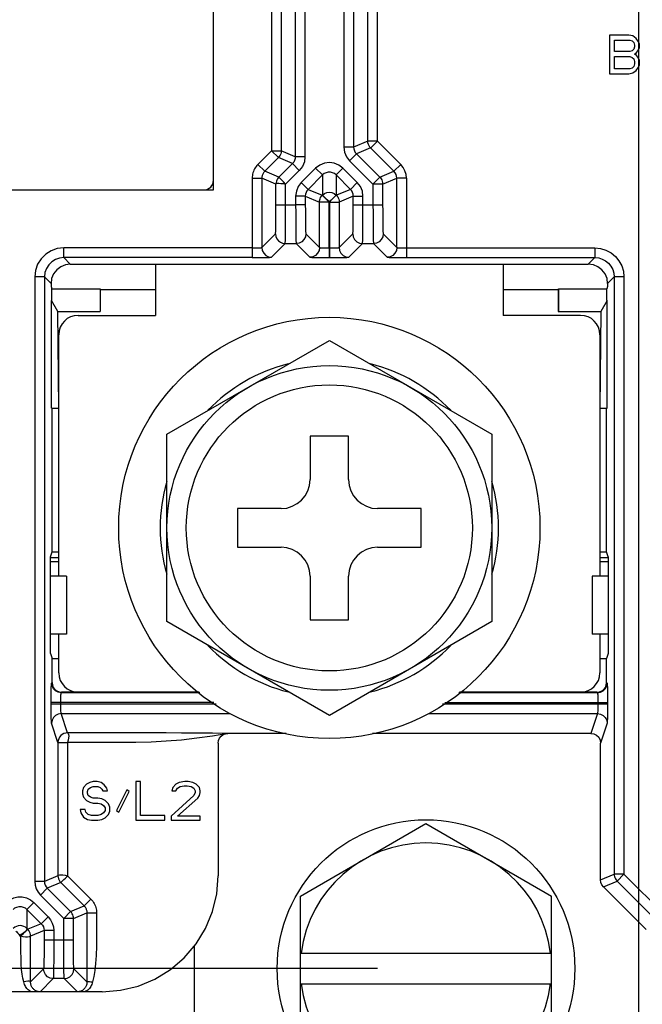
# Model space of a CAD drawing. Extents: x 30 to 410, y 34 to 287.
# Tile 27 of 50: x 211 to 224, y 58 to 79. Entities that reach past the tile are written whole.
import ezdxf

# ---------------------------------------------------------------- set-up
doc = ezdxf.new("R2010")
doc.units = 0
doc.header["$LTSCALE"] = 23.1
doc.layers.get('0').update_dxf_attribs({"linetype": 'CONTINUOUS'})
doc.layers.add('ALL_DIM', color=7, linetype='CONTINUOUS')
doc.dimstyles.get("Standard").update_dxf_attribs({"dimtxt": 2.5, "dimasz": 2.5, "dimexe": 1.25, "dimexo": 0.625, "dimtad": 1, "dimcen": 2.5, "dimazin": 3, "dimtfac": 1, "dimtmove": 0, "dimatfit": 3})

# ---------------------------------------------------------------- blocks, each defined once
blk = doc.blocks.new('_OPEN')
at = {"color": 0, "linetype": 'BYBLOCK'}
for p, q in [((0, 0), (-1, 0.25)), ((-1, -0.25), (0, 0)), ((-1, 0), (0, 0))]:
    blk.add_line(p, q, dxfattribs=at)
blk = doc.blocks.new('*D18')
at = {"layer": 'ALL_DIM', "color": 2, "linetype": 'CONTINUOUS'}
for p, q in [((204.244, 67.222), (204.244, 36.162)), ((268.244, 67.222), (268.244, 36.162)), ((204.244, 37.162), (236.244, 37.162)), ((268.244, 37.162), (236.244, 37.162))]:
    blk.add_line(p, q, dxfattribs=at)
at = {"layer": 'ALL_DIM', "color": 2, "linetype": 'CONTINUOUS', "xscale": 2, "yscale": 2, "zscale": 2, "rotation": 180}
blk.add_blockref('_OPEN', (204.244, 37.162), dxfattribs=at)
at = {"layer": 'ALL_DIM', "color": 2, "linetype": 'CONTINUOUS', "xscale": 2, "yscale": 2, "zscale": 2}
blk.add_blockref('_OPEN', (268.244, 37.162), dxfattribs=at)
blk = doc.blocks.new('*D19')
at = {"layer": 'ALL_DIM', "color": 2, "linetype": 'CONTINUOUS'}
for p, q in [((223.444, 82.422), (223.444, 42.034)), ((204.244, 67.222), (204.244, 42.034)), ((204.244, 43.034), (213.844, 43.034)), ((223.444, 43.034), (213.844, 43.034))]:
    blk.add_line(p, q, dxfattribs=at)
at = {"layer": 'ALL_DIM', "color": 2, "linetype": 'CONTINUOUS', "xscale": 2, "yscale": 2, "zscale": 2, "rotation": 180}
blk.add_blockref('_OPEN', (204.244, 43.034), dxfattribs=at)
at = {"layer": 'ALL_DIM', "color": 2, "linetype": 'CONTINUOUS', "xscale": 2, "yscale": 2, "zscale": 2}
blk.add_blockref('_OPEN', (223.444, 43.034), dxfattribs=at)
blk = doc.blocks.new('*D20')
at = {"layer": 'ALL_DIM', "color": 2, "linetype": 'CONTINUOUS'}
for p, q in [((223.444, 82.422), (223.444, 42.034)), ((261.844, 82.422), (261.844, 42.034)), ((223.444, 43.034), (242.644, 43.034)), ((261.844, 43.034), (242.644, 43.034))]:
    blk.add_line(p, q, dxfattribs=at)
at = {"layer": 'ALL_DIM', "color": 2, "linetype": 'CONTINUOUS', "xscale": 2, "yscale": 2, "zscale": 2, "rotation": 180}
blk.add_blockref('_OPEN', (223.444, 43.034), dxfattribs=at)
at = {"layer": 'ALL_DIM', "color": 2, "linetype": 'CONTINUOUS', "xscale": 2, "yscale": 2, "zscale": 2}
blk.add_blockref('_OPEN', (261.844, 43.034), dxfattribs=at)
blk = doc.blocks.new('*D21')
at = {"layer": 'ALL_DIM', "color": 2, "linetype": 'CONTINUOUS'}
for p, q in [((179.946, 59.102), (179.946, 64.102)), ((179.946, 64.102), (179.946, 58.362)), ((218.044, 59.102), (178.946, 59.102)), ((179.946, 47.225), (179.946, 58.362)), ((191.244, 57.622), (178.946, 57.622)), ((179.946, 57.622), (179.946, 47.225))]:
    blk.add_line(p, q, dxfattribs=at)
at = {"layer": 'ALL_DIM', "color": 2, "linetype": 'CONTINUOUS', "xscale": 2, "yscale": 2, "zscale": 2}
for p, rotation in [((179.946, 59.102), 270), ((179.946, 57.622), 90)]:
    blk.add_blockref('_OPEN', p, dxfattribs=dict(at, rotation=rotation))
blk = doc.blocks.new('*D23')
at = {"layer": 'ALL_DIM', "color": 2, "linetype": 'CONTINUOUS'}
for p, q in [((222.444, 83.422), (173.202, 83.422)), ((174.202, 83.422), (174.202, 75.822)), ((174.202, 68.222), (174.202, 75.822)), ((203.244, 68.222), (173.202, 68.222))]:
    blk.add_line(p, q, dxfattribs=at)
at = {"layer": 'ALL_DIM', "color": 2, "linetype": 'CONTINUOUS', "xscale": 2, "yscale": 2, "zscale": 2}
for p, rotation in [((174.202, 83.422), 90), ((174.202, 68.222), 270)]:
    blk.add_blockref('_OPEN', p, dxfattribs=dict(at, rotation=rotation))
blk = doc.blocks.new('*D27')
at = {"layer": 'ALL_DIM', "color": 2, "linetype": 'CONTINUOUS'}
for p, q in [((192.244, 58.622), (192.244, 168.814)), ((242.664, 140.964), (242.664, 168.814)), ((192.244, 167.814), (217.454, 167.814)), ((242.664, 167.814), (217.454, 167.814))]:
    blk.add_line(p, q, dxfattribs=at)
at = {"layer": 'ALL_DIM', "color": 2, "linetype": 'CONTINUOUS', "xscale": 2, "yscale": 2, "zscale": 2, "rotation": 180}
blk.add_blockref('_OPEN', (192.244, 167.814), dxfattribs=at)
at = {"layer": 'ALL_DIM', "color": 2, "linetype": 'CONTINUOUS', "xscale": 2, "yscale": 2, "zscale": 2}
blk.add_blockref('_OPEN', (242.664, 167.814), dxfattribs=at)
blk = doc.blocks.new('*D31')
at = {"layer": 'ALL_DIM', "color": 2, "linetype": 'CONTINUOUS'}
for p, q in [((192.244, 58.622), (192.244, 181.99)), ((240.464, 175.772), (240.464, 181.99)), ((192.244, 180.99), (216.354, 180.99)), ((240.464, 180.99), (216.354, 180.99)), ((240.464, 150.964), (240.464, 173.764))]:
    blk.add_line(p, q, dxfattribs=at)
at = {"layer": 'ALL_DIM', "color": 2, "linetype": 'CONTINUOUS', "xscale": 2, "yscale": 2, "zscale": 2, "rotation": 180}
blk.add_blockref('_OPEN', (192.244, 180.99), dxfattribs=at)
at = {"layer": 'ALL_DIM', "color": 2, "linetype": 'CONTINUOUS', "xscale": 2, "yscale": 2, "zscale": 2}
blk.add_blockref('_OPEN', (240.464, 180.99), dxfattribs=at)
blk = doc.blocks.new('*D32')
at = {"layer": 'ALL_DIM', "color": 2, "linetype": 'CONTINUOUS'}
for p, q in [((192.244, 58.622), (192.244, 175.718)), ((241.664, 168.795), (241.664, 175.718)), ((192.244, 174.718), (216.954, 174.718)), ((241.664, 174.718), (216.954, 174.718)), ((241.664, 145.164), (241.664, 166.718))]:
    blk.add_line(p, q, dxfattribs=at)
at = {"layer": 'ALL_DIM', "color": 2, "linetype": 'CONTINUOUS', "xscale": 2, "yscale": 2, "zscale": 2, "rotation": 180}
blk.add_blockref('_OPEN', (192.244, 174.718), dxfattribs=at)
at = {"layer": 'ALL_DIM', "color": 2, "linetype": 'CONTINUOUS', "xscale": 2, "yscale": 2, "zscale": 2}
blk.add_blockref('_OPEN', (241.664, 174.718), dxfattribs=at)
blk = doc.blocks.new('*D35')
at = {"layer": 'ALL_DIM', "color": 2, "linetype": 'CONTINUOUS'}
for p, q in [((192.244, 58.622), (192.244, 188.933)), ((270.352, 140.964), (270.352, 188.933)), ((192.244, 187.933), (231.298, 187.933)), ((270.352, 187.933), (231.298, 187.933))]:
    blk.add_line(p, q, dxfattribs=at)
at = {"layer": 'ALL_DIM', "color": 2, "linetype": 'CONTINUOUS', "xscale": 2, "yscale": 2, "zscale": 2, "rotation": 180}
blk.add_blockref('_OPEN', (192.244, 187.933), dxfattribs=at)
at = {"layer": 'ALL_DIM', "color": 2, "linetype": 'CONTINUOUS', "xscale": 2, "yscale": 2, "zscale": 2}
blk.add_blockref('_OPEN', (270.352, 187.933), dxfattribs=at)
blk = doc.blocks.new('*D36')
at = {"layer": 'ALL_DIM', "color": 2, "linetype": 'CONTINUOUS'}
for p, q in [((192.244, 58.622), (192.244, 195.218)), ((269.336, 189.039), (269.336, 195.218)), ((192.244, 194.218), (230.79, 194.218)), ((269.336, 194.218), (230.79, 194.218)), ((269.336, 145.028), (269.336, 186.861))]:
    blk.add_line(p, q, dxfattribs=at)
at = {"layer": 'ALL_DIM', "color": 2, "linetype": 'CONTINUOUS', "xscale": 2, "yscale": 2, "zscale": 2, "rotation": 180}
blk.add_blockref('_OPEN', (192.244, 194.218), dxfattribs=at)
at = {"layer": 'ALL_DIM', "color": 2, "linetype": 'CONTINUOUS', "xscale": 2, "yscale": 2, "zscale": 2}
blk.add_blockref('_OPEN', (269.336, 194.218), dxfattribs=at)
blk = doc.blocks.new('*D39')
at = {"layer": 'ALL_DIM', "color": 2, "linetype": 'CONTINUOUS'}
for p, q in [((243.664, 139.964), (305.321, 139.964)), ((304.321, 139.964), (304.321, 98.793)), ((304.321, 57.622), (304.321, 98.793)), ((193.244, 57.622), (305.321, 57.622))]:
    blk.add_line(p, q, dxfattribs=at)
at = {"layer": 'ALL_DIM', "color": 2, "linetype": 'CONTINUOUS', "xscale": 2, "yscale": 2, "zscale": 2}
for p, rotation in [((304.321, 139.964), 90), ((304.321, 57.622), 270)]:
    blk.add_blockref('_OPEN', p, dxfattribs=dict(at, rotation=rotation))

msp = doc.modelspace()

# ---------------------------------------------------------------- linework, layer by layer
at = {"color": 7, "linetype": 'CONTINUOUS'}
for p, q in [((214.647, 75.218), (214.647, 88.562)), ((216.047, 88.562), (216.047, 76.027)), ((216.34, 88.562), (216.34, 75.906)), ((216.54, 88.562), (216.54, 75.906)), ((217.347, 88.562), (217.347, 76.106)), ((217.547, 88.562), (217.547, 76.106)), ((217.841, 76.227), (217.841, 79.078)), ((218.041, 76.227), (218.041, 79.278)), ((223.244, 78.422), (222.844, 78.422)), ((222.844, 78.422), (222.844, 77.622)), ((222.944, 78.319), (223.261, 78.319)), ((222.944, 78.081), (222.944, 78.319)), ((223.327, 78.405), (223.244, 78.422)), ((223.261, 78.319), (223.311, 78.302)), ((223.311, 78.302), (223.344, 78.268)), ((223.394, 78.353), (223.327, 78.405)), ((223.344, 78.268), (223.361, 78.217)), ((223.444, 78.285), (223.394, 78.353)), ((223.461, 78.234), (223.444, 78.285)), ((223.261, 78.081), (222.944, 78.081)), ((223.311, 78.098), (223.261, 78.081)), ((223.344, 78.132), (223.311, 78.098)), ((223.361, 78.183), (223.344, 78.132)), ((223.361, 78.217), (223.361, 78.183)), ((223.394, 78.047), (223.444, 78.115)), ((223.444, 78.115), (223.461, 78.166)), ((223.461, 78.166), (223.461, 78.234)), ((222.944, 77.979), (223.261, 77.979)), ((222.944, 77.724), (222.944, 77.979)), ((223.261, 77.979), (223.311, 77.962)), ((223.311, 77.962), (223.344, 77.928)), ((223.344, 77.928), (223.361, 77.877)), ((223.361, 78.03), (223.394, 78.047)), ((223.394, 78.013), (223.361, 78.03)), ((223.361, 77.877), (223.361, 77.826)), ((223.444, 77.945), (223.394, 78.013)), ((223.461, 77.894), (223.444, 77.945)), ((223.461, 77.809), (223.461, 77.894)), ((223.261, 77.724), (222.944, 77.724)), ((223.311, 77.741), (223.261, 77.724)), ((223.344, 77.775), (223.311, 77.741)), ((223.327, 77.639), (223.394, 77.69)), ((223.361, 77.826), (223.344, 77.775)), ((223.394, 77.69), (223.444, 77.758)), ((223.444, 77.758), (223.461, 77.809)), ((222.844, 77.622), (223.244, 77.622)), ((223.244, 77.622), (223.327, 77.639)), ((217.841, 76.227), (217.547, 76.106)), ((218.041, 76.227), (217.841, 76.227)), ((218.041, 76.227), (217.997, 76.184)), ((218.524, 75.744), (218.041, 76.227)), ((215.847, 76.027), (215.564, 75.744)), ((215.847, 76.027), (215.989, 75.886)), ((215.848, 76.027), (216.047, 76.027)), ((216.34, 75.906), (216.047, 76.027)), ((217.547, 76.106), (217.347, 76.106)), ((217.899, 76.086), (217.606, 75.965)), ((218.382, 75.603), (217.899, 76.086)), ((215.989, 75.886), (215.706, 75.603)), ((216.282, 75.765), (215.989, 75.886)), ((216.54, 75.906), (216.34, 75.906)), ((217.606, 75.965), (217.464, 75.823)), ((217.464, 75.823), (217.947, 75.34)), ((217.606, 75.965), (218.089, 75.481)), ((215.564, 75.744), (215.706, 75.603)), ((216.282, 75.765), (215.999, 75.481)), ((216.423, 75.623), (216.14, 75.34)), ((216.423, 75.623), (216.282, 75.765)), ((216.761, 75.668), (216.464, 75.371)), ((216.903, 75.527), (216.761, 75.668)), ((217.185, 75.527), (217.326, 75.668)), ((217.623, 75.371), (217.326, 75.668)), ((218.524, 75.744), (218.382, 75.603)), ((215.447, 75.462), (215.647, 75.462)), ((215.447, 75.462), (215.447, 73.818)), ((215.94, 75.34), (215.647, 75.462)), ((215.647, 75.462), (215.647, 74.025)), ((215.999, 75.481), (215.706, 75.603)), ((216.006, 75.474), (215.999, 75.481)), ((216.097, 75.383), (216.006, 75.474)), ((216.903, 75.527), (216.606, 75.23)), ((216.903, 75.527), (216.903, 75.112)), ((217.482, 75.23), (217.185, 75.527)), ((217.185, 75.527), (217.185, 75.112)), ((218.088, 75.481), (217.96, 75.352)), ((218.089, 75.481), (218.088, 75.481)), ((218.089, 75.481), (218.382, 75.603)), ((218.147, 75.34), (218.441, 75.462)), ((218.641, 75.462), (218.441, 75.462)), ((218.441, 74.025), (218.441, 75.462)), ((218.641, 75.462), (218.641, 73.818)), ((194.847, 75.218), (214.647, 75.218)), ((215.94, 74.908), (215.94, 75.34)), ((216.14, 75.34), (216.097, 75.383)), ((216.14, 74.908), (216.14, 75.34)), ((216.606, 75.23), (216.464, 75.371)), ((216.606, 75.23), (216.899, 75.109)), ((217.482, 75.23), (217.189, 75.109)), ((217.482, 75.23), (217.623, 75.371)), ((217.96, 75.352), (217.947, 75.34)), ((217.947, 75.34), (217.947, 74.908)), ((218.147, 75.34), (218.147, 74.908)), ((216.547, 75.089), (216.347, 75.089)), ((216.347, 75.089), (216.347, 74.908)), ((216.547, 75.089), (216.841, 74.967)), ((216.547, 75.089), (216.547, 74.908)), ((216.899, 75.109), (216.903, 75.112)), ((217.041, 74.967), (216.899, 75.109)), ((217.044, 74.971), (217.001, 75.014)), ((217.044, 74.971), (217.185, 75.112)), ((217.047, 74.967), (217.091, 75.01)), ((217.185, 75.112), (217.189, 75.109)), ((217.54, 75.089), (217.247, 74.967)), ((217.54, 75.089), (217.74, 75.089)), ((217.54, 74.908), (217.54, 75.089)), ((217.74, 74.908), (217.74, 75.089)), ((215.94, 74.908), (216.14, 74.908)), ((216.14, 74.908), (216.347, 74.908)), ((216.547, 74.908), (216.347, 74.908)), ((216.851, 74.968), (216.841, 74.967)), ((216.841, 74.025), (216.841, 74.967)), ((216.98, 74.968), (216.851, 74.968)), ((217.041, 74.967), (216.98, 74.968)), ((217.041, 74.967), (217.044, 74.97)), ((217.041, 74.018), (217.041, 74.967)), ((217.044, 74.97), (217.047, 74.967)), ((217.047, 74.967), (217.247, 74.967)), ((217.047, 74.967), (217.047, 74.018)), ((217.247, 74.967), (217.247, 74.025)), ((217.54, 74.908), (218.147, 74.908)), ((215.647, 74.025), (215.93, 74.308)), ((216.558, 74.308), (216.841, 74.025)), ((217.247, 74.025), (217.53, 74.308)), ((218.158, 74.308), (218.441, 74.025)), ((215.447, 74.018), (211.547, 74.018)), ((211.547, 73.818), (211.547, 74.018)), ((215.847, 73.825), (216.13, 74.108)), ((216.13, 74.108), (216.358, 74.108)), ((216.358, 74.108), (216.641, 73.825)), ((217.041, 74.018), (217.091, 74.018)), ((217.041, 74.018), (217.041, 73.818)), ((217.047, 74.018), (217.047, 73.818)), ((217.447, 73.825), (217.73, 74.108)), ((217.73, 74.108), (217.958, 74.108)), ((217.958, 74.108), (218.241, 73.825)), ((218.641, 74.018), (222.541, 74.018)), ((222.541, 74.018), (222.541, 73.818)), ((211.547, 73.818), (211.683, 73.682)), ((215.447, 73.818), (211.547, 73.818)), ((217.041, 73.818), (217.135, 73.818)), ((218.641, 73.818), (222.541, 73.818)), ((222.541, 73.818), (222.404, 73.682)), ((211.683, 73.682), (222.404, 73.682)), ((213.444, 73.682), (213.444, 72.622)), ((220.644, 73.682), (220.644, 72.622)), ((211.147, 73.418), (210.947, 73.418)), ((210.947, 73.418), (210.947, 60.906)), ((211.147, 73.418), (211.284, 73.282)), ((211.147, 73.418), (211.147, 60.906)), ((222.94, 73.418), (222.804, 73.282)), ((223.14, 73.418), (222.94, 73.418)), ((222.94, 73.418), (222.94, 61.054)), ((223.14, 73.418), (223.14, 61.054)), ((211.284, 73.282), (211.284, 73.222)), ((211.284, 73.222), (211.301, 73.169)), ((211.301, 73.169), (212.298, 73.169)), ((211.301, 72.931), (211.301, 73.169)), ((212.298, 73.169), (212.301, 73.159)), ((212.298, 73.169), (212.298, 72.705)), ((221.783, 73.159), (221.787, 73.169)), ((221.787, 73.169), (222.787, 73.169)), ((221.787, 73.169), (221.787, 72.705)), ((222.804, 73.222), (222.787, 73.169)), ((222.787, 72.931), (222.787, 73.169)), ((222.804, 73.282), (222.804, 73.222)), ((212.301, 73.159), (213.444, 73.159)), ((212.301, 73.159), (212.301, 72.702)), ((220.644, 73.159), (221.783, 73.159)), ((221.783, 73.159), (221.783, 72.702)), ((211.426, 72.702), (211.294, 72.931)), ((211.294, 70.702), (211.294, 72.931)), ((222.794, 72.931), (222.661, 72.702)), ((222.794, 70.702), (222.794, 72.931)), ((211.426, 72.705), (212.298, 72.705)), ((211.426, 72.702), (212.301, 72.702)), ((211.444, 70.702), (211.426, 72.702)), ((211.844, 72.622), (213.444, 72.622)), ((212.298, 72.705), (212.301, 72.702)), ((222.244, 72.622), (220.644, 72.622)), ((221.783, 72.702), (221.787, 72.705)), ((221.783, 72.702), (222.661, 72.702)), ((221.787, 72.705), (222.661, 72.705)), ((222.661, 72.702), (222.644, 70.702)), ((211.444, 67.222), (211.444, 72.222)), ((222.644, 72.222), (222.644, 67.222)), ((213.684, 70.161), (217.044, 72.101)), ((217.044, 72.101), (220.404, 70.161)), ((211.294, 70.702), (211.444, 70.702)), ((211.304, 67.726), (211.304, 70.702)), ((222.644, 70.702), (222.794, 70.702)), ((222.783, 67.726), (222.783, 70.702)), ((213.684, 66.282), (213.684, 70.161)), ((217.444, 70.122), (216.644, 70.122)), ((216.644, 70.122), (216.644, 69.222)), ((217.444, 69.222), (217.444, 70.122)), ((220.404, 70.161), (220.404, 66.282)), ((216.044, 68.622), (215.144, 68.622)), ((215.144, 68.622), (215.144, 67.822)), ((218.944, 68.622), (218.044, 68.622)), ((218.944, 67.822), (218.944, 68.622)), ((211.27, 67.622), (211.304, 67.726)), ((211.304, 67.726), (211.444, 67.726)), ((215.144, 67.822), (216.044, 67.822)), ((218.044, 67.822), (218.944, 67.822)), ((222.644, 67.726), (222.783, 67.726)), ((222.818, 67.622), (222.783, 67.726)), ((211.27, 65.622), (211.27, 67.622)), ((211.27, 67.609), (211.444, 67.609)), ((211.27, 67.529), (211.444, 67.529)), ((222.644, 67.609), (222.818, 67.609)), ((222.644, 67.529), (222.818, 67.529)), ((222.818, 67.622), (222.818, 65.622)), ((211.604, 67.222), (211.27, 67.222)), ((211.604, 67.222), (211.604, 66.022)), ((216.644, 67.222), (216.644, 66.322)), ((217.444, 66.322), (217.444, 67.222)), ((222.818, 67.222), (222.484, 67.222)), ((222.484, 67.222), (222.484, 66.022)), ((217.044, 64.342), (213.684, 66.282)), ((216.644, 66.322), (217.444, 66.322)), ((220.404, 66.282), (217.044, 64.342)), ((211.604, 66.022), (211.27, 66.022)), ((211.444, 65.222), (211.444, 66.022)), ((222.818, 66.022), (222.484, 66.022)), ((222.644, 66.022), (222.644, 65.222)), ((211.27, 65.622), (211.304, 65.517)), ((211.304, 65.517), (211.444, 65.517)), ((211.304, 65.022), (211.304, 65.517)), ((222.644, 65.517), (222.783, 65.517)), ((222.818, 65.622), (222.783, 65.517)), ((222.783, 65.022), (222.783, 65.517)), ((211.294, 65.011), (211.304, 65.022)), ((222.783, 65.022), (222.794, 65.011)), ((211.494, 64.811), (211.504, 64.822)), ((214.366, 64.811), (211.494, 64.811)), ((214.35, 64.822), (211.504, 64.822)), ((222.594, 64.811), (219.722, 64.811)), ((222.583, 64.822), (219.737, 64.822)), ((222.583, 64.822), (222.594, 64.811)), ((214.655, 64.611), (211.287, 64.611)), ((211.287, 64.579), (211.287, 64.611)), ((211.487, 64.579), (211.487, 64.611)), ((219.432, 64.611), (222.801, 64.611)), ((222.601, 64.611), (222.601, 64.579)), ((222.801, 64.611), (222.801, 64.579)), ((211.287, 64.579), (214.701, 64.579)), ((219.386, 64.579), (222.801, 64.579)), ((211.494, 64.38), (214.991, 64.38)), ((211.627, 63.98), (211.494, 64.38)), ((219.097, 64.38), (222.594, 64.38)), ((222.594, 64.38), (222.458, 63.97)), ((211.427, 63.78), (211.294, 64.18)), ((222.794, 64.18), (222.658, 63.77)), ((212.383, 63.98), (211.627, 63.98)), ((216.149, 63.97), (214.944, 63.97)), ((222.458, 63.97), (217.939, 63.97)), ((211.427, 63.78), (211.427, 61.022)), ((211.627, 63.78), (211.627, 61.022)), ((214.744, 63.77), (214.744, 61.021)), ((222.658, 60.937), (222.658, 63.77)), ((211.954, 62.851), (211.937, 62.783)), ((211.937, 62.783), (211.937, 62.715)), ((212.02, 62.919), (211.954, 62.851)), ((212.087, 62.953), (212.02, 62.919)), ((212.037, 62.766), (212.054, 62.817)), ((212.054, 62.817), (212.104, 62.851)), ((212.154, 62.97), (212.087, 62.953)), ((212.104, 62.851), (212.154, 62.868)), ((212.237, 62.97), (212.154, 62.97)), ((212.154, 62.868), (212.254, 62.868)), ((212.32, 62.953), (212.237, 62.97)), ((212.254, 62.868), (212.304, 62.851)), ((212.304, 62.851), (212.337, 62.817)), ((212.387, 62.902), (212.32, 62.953)), ((212.337, 62.817), (212.354, 62.783)), ((212.354, 62.783), (212.454, 62.783)), ((212.437, 62.834), (212.387, 62.902)), ((212.454, 62.783), (212.437, 62.834)), ((212.854, 62.8), (212.637, 62.374)), ((212.904, 62.766), (212.854, 62.8)), ((213.137, 62.97), (213.037, 62.97)), ((213.037, 62.97), (213.037, 62.17)), ((213.137, 62.272), (213.137, 62.97)), ((213.804, 62.851), (213.787, 62.783)), ((213.787, 62.783), (213.87, 62.783)), ((213.87, 62.919), (213.804, 62.851)), ((213.937, 62.953), (213.87, 62.919)), ((213.87, 62.783), (213.904, 62.834)), ((213.904, 62.834), (213.954, 62.868)), ((214.054, 62.97), (213.937, 62.953)), ((213.954, 62.868), (214.037, 62.885)), ((214.037, 62.885), (214.104, 62.885)), ((214.12, 62.97), (214.054, 62.97)), ((214.104, 62.885), (214.187, 62.868)), ((214.22, 62.953), (214.12, 62.97)), ((214.187, 62.868), (214.237, 62.834)), ((214.287, 62.919), (214.22, 62.953)), ((214.237, 62.834), (214.27, 62.783)), ((214.27, 62.783), (214.27, 62.749)), ((214.354, 62.851), (214.287, 62.919)), ((214.37, 62.783), (214.354, 62.851)), ((214.37, 62.749), (214.37, 62.783)), ((211.937, 62.715), (211.954, 62.647)), ((211.954, 62.647), (212.02, 62.579)), ((212.02, 62.579), (212.087, 62.545)), ((212.037, 62.732), (212.037, 62.766)), ((212.054, 62.681), (212.037, 62.732)), ((212.104, 62.647), (212.054, 62.681)), ((212.154, 62.63), (212.104, 62.647)), ((212.254, 62.63), (212.154, 62.63)), ((212.337, 62.613), (212.254, 62.63)), ((212.404, 62.579), (212.337, 62.613)), ((212.47, 62.511), (212.404, 62.579)), ((212.687, 62.34), (212.904, 62.766)), ((214.237, 62.681), (213.77, 62.255)), ((213.904, 62.255), (214.32, 62.63)), ((214.27, 62.749), (214.237, 62.681)), ((214.32, 62.63), (214.354, 62.681)), ((214.354, 62.681), (214.37, 62.749)), ((211.987, 62.391), (211.887, 62.391)), ((211.887, 62.391), (211.904, 62.323)), ((212.004, 62.34), (211.987, 62.391)), ((212.087, 62.545), (212.154, 62.528)), ((212.154, 62.528), (212.254, 62.528)), ((212.254, 62.528), (212.32, 62.511)), ((212.32, 62.511), (212.37, 62.477)), ((212.37, 62.477), (212.404, 62.426)), ((212.404, 62.374), (212.37, 62.323)), ((212.404, 62.426), (212.404, 62.374)), ((212.504, 62.443), (212.47, 62.511)), ((212.504, 62.357), (212.504, 62.443)), ((212.637, 62.374), (212.687, 62.34)), ((211.904, 62.323), (211.954, 62.238)), ((211.954, 62.238), (212.037, 62.187)), ((212.054, 62.289), (212.004, 62.34)), ((212.037, 62.187), (212.12, 62.17)), ((212.12, 62.272), (212.054, 62.289)), ((212.254, 62.272), (212.12, 62.272)), ((212.12, 62.17), (212.254, 62.17)), ((212.32, 62.289), (212.254, 62.272)), ((212.254, 62.17), (212.337, 62.187)), ((212.37, 62.323), (212.32, 62.289)), ((212.337, 62.187), (212.404, 62.221)), ((212.404, 62.221), (212.47, 62.289)), ((212.47, 62.289), (212.504, 62.357)), ((213.037, 62.17), (213.637, 62.17)), ((213.637, 62.272), (213.137, 62.272)), ((213.637, 62.17), (213.637, 62.272)), ((213.77, 62.255), (213.77, 62.17)), ((213.77, 62.17), (214.37, 62.17)), ((214.37, 62.255), (213.904, 62.255)), ((214.37, 62.17), (214.37, 62.255)), ((216.444, 60.603), (219.044, 62.104)), ((219.044, 62.104), (221.644, 60.603)), ((211.427, 61.022), (211.147, 60.906)), ((211.627, 61.022), (212.11, 60.539)), ((222.658, 60.937), (222.94, 61.054)), ((223.14, 61.054), (222.94, 61.054)), ((223.14, 61.054), (222.999, 60.913)), ((223.14, 61.054), (224.023, 60.172)), ((211.147, 60.906), (210.947, 60.906)), ((211.206, 60.764), (211.065, 60.623)), ((211.485, 60.88), (211.206, 60.764)), ((211.689, 60.282), (211.206, 60.764)), ((211.485, 60.88), (211.968, 60.397)), ((222.716, 60.796), (222.999, 60.913)), ((223.599, 59.913), (222.716, 60.796)), ((222.999, 60.913), (223.882, 60.03)), ((211.547, 60.14), (211.065, 60.623)), ((211.968, 60.397), (212.11, 60.539)), ((216.444, 57.6), (216.444, 60.603)), ((221.644, 57.6), (221.644, 60.603)), ((210.927, 60.468), (210.785, 60.327)), ((210.785, 60.327), (211.082, 60.03)), ((210.785, 60.327), (210.785, 59.932)), ((210.927, 60.468), (211.223, 60.172)), ((211.689, 60.282), (211.968, 60.397)), ((211.223, 60.172), (211.082, 60.03)), ((211.547, 60.14), (211.689, 60.282)), ((211.747, 60.14), (211.547, 60.14)), ((211.547, 59.694), (211.547, 60.14)), ((211.747, 60.14), (212.027, 60.256)), ((211.747, 59.694), (211.747, 60.14)), ((212.027, 60.256), (212.227, 60.256)), ((210.803, 59.914), (210.785, 59.932)), ((211.082, 60.03), (210.803, 59.914)), ((210.644, 59.79), (210.627, 59.773)), ((210.661, 59.773), (210.644, 59.79)), ((211.14, 59.889), (210.861, 59.773)), ((210.861, 59.609), (210.861, 59.773)), ((211.34, 59.889), (211.14, 59.889)), ((211.14, 59.889), (211.14, 59.694)), ((211.34, 59.889), (211.34, 59.694)), ((211.14, 59.694), (211.747, 59.694)), ((214.244, 59.562), (214.244, 56.702)), ((216.444, 59.422), (221.644, 59.422)), ((211.13, 59.094), (210.86, 58.824)), ((212.028, 58.824), (211.758, 59.094)), ((211.33, 58.894), (211.058, 58.622)), ((211.558, 58.894), (211.33, 58.894)), ((211.83, 58.622), (211.558, 58.894)), ((216.444, 58.782), (221.644, 58.782)), ((211.022, 58.621), (210.979, 58.621)), ((211.058, 58.622), (211.022, 58.621)), ((212.344, 58.622), (211.058, 58.622)), ((211.867, 58.622), (211.83, 58.622))]:
    msp.add_line(p, q, dxfattribs=at)
for points in [[(215.847, 88.562), (215.847, 88.23), (215.847, 87.808), (215.847, 87.355), (215.847, 86.868), (215.847, 76.027)], [(217.899, 76.086), (217.881, 76.106), (217.865, 76.131), (217.852, 76.16), (217.844, 76.192), (217.841, 76.227)], [(216.047, 76.027), (216.045, 75.996), (216.037, 75.966), (216.025, 75.937), (216.009, 75.91), (215.989, 75.886)], [(217.347, 76.106), (217.361, 76.002), (217.401, 75.906), (217.464, 75.823)], [(217.547, 76.106), (217.551, 76.067), (217.563, 76.029), (217.581, 75.995), (217.606, 75.965)], [(217.997, 76.184), (217.907, 76.094), (217.899, 76.086)], [(216.34, 75.906), (216.337, 75.867), (216.325, 75.829), (216.307, 75.795), (216.282, 75.765)], [(216.54, 75.906), (216.527, 75.802), (216.487, 75.706), (216.423, 75.623)], [(215.564, 75.744), (215.545, 75.723), (215.527, 75.701), (215.511, 75.678), (215.496, 75.653), (215.483, 75.628), (215.472, 75.602), (215.463, 75.574), (215.456, 75.547), (215.451, 75.519), (215.448, 75.49), (215.447, 75.462)], [(217.326, 75.668), (217.244, 75.732), (217.147, 75.772), (217.044, 75.785), (216.941, 75.772), (216.844, 75.732), (216.761, 75.668)], [(218.641, 75.462), (218.633, 75.54), (218.61, 75.615), (218.573, 75.684), (218.524, 75.744)], [(215.706, 75.603), (215.696, 75.593), (215.687, 75.581), (215.679, 75.57), (215.672, 75.558), (215.665, 75.545), (215.66, 75.532), (215.655, 75.518), (215.652, 75.504), (215.649, 75.49), (215.648, 75.476), (215.647, 75.462)], [(215.999, 75.481), (215.984, 75.465), (215.97, 75.445), (215.958, 75.422), (215.949, 75.397), (215.943, 75.37), (215.94, 75.34)], [(217.185, 75.527), (217.15, 75.555), (217.11, 75.574), (217.066, 75.584), (217.022, 75.584), (216.978, 75.574), (216.938, 75.555), (216.903, 75.527)], [(218.089, 75.481), (218.103, 75.465), (218.117, 75.446), (218.129, 75.424), (218.139, 75.399), (218.145, 75.371), (218.147, 75.34)], [(218.441, 75.462), (218.437, 75.501), (218.426, 75.538), (218.407, 75.573), (218.382, 75.603)], [(215.94, 75.34), (215.947, 75.351), (215.967, 75.356), (215.998, 75.357), (216.04, 75.354), (216.088, 75.348), (216.14, 75.34)], [(216.464, 75.371), (216.401, 75.289), (216.361, 75.192), (216.347, 75.089)], [(216.606, 75.23), (216.581, 75.2), (216.563, 75.165), (216.551, 75.128), (216.547, 75.089)], [(217.54, 75.089), (217.537, 75.128), (217.525, 75.165), (217.507, 75.2), (217.482, 75.23)], [(217.74, 75.089), (217.727, 75.192), (217.687, 75.289), (217.623, 75.371)], [(218.099, 75.34), (218.075, 75.34), (218.046, 75.34), (218.015, 75.34), (217.982, 75.34), (217.947, 75.34)], [(218.147, 75.34), (218.144, 75.34), (218.134, 75.34), (218.099, 75.34)], [(216.841, 74.967), (216.842, 74.989), (216.846, 75.012), (216.853, 75.037), (216.864, 75.061), (216.88, 75.086), (216.899, 75.109)], [(216.903, 75.112), (216.944, 75.144), (216.992, 75.164), (217.044, 75.171), (217.096, 75.164), (217.144, 75.144), (217.185, 75.112)], [(217.001, 75.014), (216.91, 75.105), (216.903, 75.112)], [(217.091, 75.01), (217.181, 75.101), (217.189, 75.109)], [(217.189, 75.109), (217.203, 75.092), (217.217, 75.073), (217.229, 75.051), (217.238, 75.025), (217.245, 74.997), (217.247, 74.967)], [(215.93, 74.308), (215.932, 74.321), (215.934, 74.357), (215.936, 74.413), (215.937, 74.487), (215.939, 74.578), (215.94, 74.681), (215.94, 74.792), (215.94, 74.908)], [(216.13, 74.108), (216.132, 74.126), (216.134, 74.173), (216.136, 74.248), (216.137, 74.347), (216.139, 74.468), (216.14, 74.605), (216.14, 74.754), (216.14, 74.908)], [(216.347, 74.908), (216.348, 74.754), (216.348, 74.605), (216.349, 74.468), (216.35, 74.347), (216.352, 74.248), (216.354, 74.173), (216.356, 74.126), (216.358, 74.108)], [(216.547, 74.908), (216.548, 74.792), (216.548, 74.681), (216.549, 74.578), (216.55, 74.487), (216.552, 74.413), (216.554, 74.357), (216.556, 74.321), (216.558, 74.308)], [(217.53, 74.308), (217.532, 74.321), (217.534, 74.357), (217.536, 74.413), (217.537, 74.487), (217.539, 74.578), (217.54, 74.681), (217.54, 74.792), (217.54, 74.908)], [(217.73, 74.108), (217.732, 74.126), (217.734, 74.173), (217.736, 74.248), (217.737, 74.347), (217.739, 74.468), (217.74, 74.605), (217.74, 74.754), (217.74, 74.908)], [(217.947, 74.908), (217.948, 74.754), (217.948, 74.605), (217.949, 74.468), (217.95, 74.347), (217.952, 74.248), (217.954, 74.173), (217.956, 74.126), (217.958, 74.108)], [(218.147, 74.908), (218.148, 74.792), (218.148, 74.681), (218.149, 74.578), (218.15, 74.487), (218.152, 74.413), (218.154, 74.357), (218.156, 74.321), (218.158, 74.308)], [(215.93, 74.308), (215.937, 74.256), (215.957, 74.208), (215.989, 74.167), (216.03, 74.135), (216.078, 74.115), (216.13, 74.108)], [(216.558, 74.308), (216.548, 74.246), (216.519, 74.191), (216.475, 74.146), (216.419, 74.118), (216.358, 74.108)], [(217.53, 74.308), (217.54, 74.246), (217.568, 74.191), (217.613, 74.146), (217.668, 74.118), (217.73, 74.108)], [(218.158, 74.308), (218.148, 74.246), (218.119, 74.191), (218.075, 74.146), (218.019, 74.118), (217.958, 74.108)], [(211.547, 74.018), (211.414, 74.003), (211.287, 73.959), (211.173, 73.887), (211.078, 73.792), (211.007, 73.678), (210.962, 73.552), (210.947, 73.418)], [(215.447, 74.018), (215.491, 74.018), (215.533, 74.019), (215.571, 74.02), (215.602, 74.021), (215.626, 74.022), (215.641, 74.023), (215.647, 74.025)], [(215.647, 74.025), (215.657, 73.963), (215.685, 73.907), (215.73, 73.863), (215.785, 73.835), (215.847, 73.825)], [(216.841, 74.025), (216.831, 73.963), (216.802, 73.907), (216.758, 73.863), (216.703, 73.835), (216.641, 73.825)], [(216.841, 74.025), (216.846, 74.023), (216.862, 74.022), (216.886, 74.021), (216.917, 74.02), (216.955, 74.019), (216.997, 74.018), (217.041, 74.018)], [(217.091, 74.018), (217.133, 74.019), (217.171, 74.02), (217.202, 74.021), (217.226, 74.022), (217.241, 74.023), (217.247, 74.025)], [(217.247, 74.025), (217.257, 73.963), (217.285, 73.907), (217.33, 73.863), (217.385, 73.835), (217.447, 73.825)], [(218.441, 74.025), (218.431, 73.963), (218.402, 73.907), (218.358, 73.863), (218.303, 73.835), (218.241, 73.825)], [(218.441, 74.025), (218.446, 74.023), (218.462, 74.022), (218.486, 74.021), (218.517, 74.02), (218.555, 74.019), (218.597, 74.018), (218.641, 74.018)], [(222.541, 74.018), (222.658, 74.007), (222.77, 73.972), (222.874, 73.917), (222.965, 73.842), (223.039, 73.752), (223.095, 73.648), (223.129, 73.536), (223.14, 73.418)], [(211.547, 73.818), (211.458, 73.808), (211.374, 73.779), (211.298, 73.731), (211.235, 73.668), (211.187, 73.592), (211.157, 73.507), (211.147, 73.418)], [(215.447, 73.818), (215.535, 73.818), (215.619, 73.819), (215.694, 73.82), (215.757, 73.821), (215.805, 73.822), (215.836, 73.823), (215.847, 73.825)], [(216.641, 73.825), (216.652, 73.823), (216.683, 73.822), (216.73, 73.821), (216.794, 73.82), (216.869, 73.819), (216.953, 73.818), (217.041, 73.818)], [(217.135, 73.818), (217.219, 73.819), (217.294, 73.82), (217.357, 73.821), (217.405, 73.822), (217.436, 73.823), (217.447, 73.825)], [(218.241, 73.825), (218.252, 73.823), (218.283, 73.822), (218.33, 73.821), (218.394, 73.82), (218.469, 73.819), (218.553, 73.818), (218.641, 73.818)], [(222.541, 73.818), (222.619, 73.81), (222.694, 73.788), (222.763, 73.751), (222.823, 73.701), (222.873, 73.64), (222.91, 73.571), (222.933, 73.496), (222.94, 73.418)], [(211.683, 73.682), (211.58, 73.668), (211.484, 73.628), (211.401, 73.565), (211.337, 73.482), (211.297, 73.385), (211.284, 73.282)], [(222.804, 73.282), (222.791, 73.385), (222.751, 73.482), (222.687, 73.565), (222.604, 73.628), (222.508, 73.668), (222.404, 73.682)], [(211.304, 65.022), (211.311, 64.97), (211.331, 64.922), (211.363, 64.88), (211.404, 64.848), (211.453, 64.828), (211.504, 64.822)], [(222.583, 64.822), (222.635, 64.828), (222.683, 64.848), (222.725, 64.88), (222.757, 64.922), (222.777, 64.97), (222.783, 65.022)], [(211.287, 64.611), (211.287, 64.699), (211.288, 64.783), (211.289, 64.858), (211.29, 64.921), (211.291, 64.969), (211.292, 65), (211.294, 65.011)], [(211.494, 64.811), (211.432, 64.821), (211.376, 64.849), (211.332, 64.893), (211.304, 64.949), (211.294, 65.011)], [(211.487, 64.611), (211.487, 64.655), (211.488, 64.697), (211.489, 64.735), (211.49, 64.766), (211.491, 64.79), (211.492, 64.805), (211.494, 64.811)], [(222.594, 64.811), (222.656, 64.821), (222.711, 64.849), (222.756, 64.893), (222.784, 64.949), (222.794, 65.011)], [(222.594, 64.811), (222.595, 64.805), (222.597, 64.79), (222.598, 64.766), (222.599, 64.735), (222.6, 64.697), (222.601, 64.655), (222.601, 64.611)], [(222.794, 65.011), (222.795, 65), (222.797, 64.969), (222.798, 64.921), (222.799, 64.858), (222.8, 64.783), (222.801, 64.699), (222.801, 64.611)], [(211.294, 64.18), (211.292, 64.194), (211.291, 64.226), (211.29, 64.274), (211.289, 64.337), (211.288, 64.411), (211.287, 64.493), (211.287, 64.579)], [(211.494, 64.38), (211.492, 64.386), (211.491, 64.402), (211.49, 64.427), (211.489, 64.458), (211.488, 64.495), (211.487, 64.536), (211.487, 64.579)], [(222.601, 64.579), (222.601, 64.536), (222.6, 64.495), (222.599, 64.458), (222.598, 64.427), (222.597, 64.402), (222.596, 64.386), (222.594, 64.38)], [(222.801, 64.579), (222.801, 64.493), (222.8, 64.411), (222.799, 64.337), (222.798, 64.274), (222.797, 64.226), (222.796, 64.194), (222.794, 64.18)], [(211.494, 64.38), (211.432, 64.37), (211.376, 64.341), (211.332, 64.297), (211.304, 64.241), (211.294, 64.18)], [(222.594, 64.38), (222.656, 64.37), (222.712, 64.341), (222.756, 64.297), (222.784, 64.241), (222.794, 64.18)], [(211.627, 63.98), (211.588, 63.976), (211.55, 63.965), (211.516, 63.946), (211.485, 63.922), (211.46, 63.891), (211.442, 63.857), (211.431, 63.819), (211.427, 63.78)], [(211.627, 63.98), (211.637, 63.97), (211.645, 63.948), (211.649, 63.915), (211.647, 63.874), (211.64, 63.828), (211.627, 63.78)], [(214.944, 63.97), (214.623, 63.914), (214.304, 63.868), (213.986, 63.831), (213.67, 63.805), (213.353, 63.788), (213.042, 63.781), (212.725, 63.78), (212.383, 63.78), (212.017, 63.78), (211.627, 63.78)], [(214.944, 63.97), (214.623, 63.973), (214.304, 63.976), (213.986, 63.977), (213.67, 63.979), (213.353, 63.98), (213.042, 63.98), (212.383, 63.98)], [(214.744, 63.77), (214.751, 63.822), (214.771, 63.87), (214.802, 63.912), (214.844, 63.943), (214.892, 63.963), (214.944, 63.97)], [(222.458, 63.97), (222.519, 63.96), (222.576, 63.932), (222.619, 63.888), (222.648, 63.832), (222.658, 63.77)], [(211.427, 63.78), (211.52, 63.78), (211.56, 63.779), (211.597, 63.778), (211.627, 63.78)], [(211.427, 61.022), (211.435, 61.032), (211.456, 61.04), (211.489, 61.044), (211.531, 61.042), (211.578, 61.035), (211.627, 61.022)], [(211.427, 61.022), (211.429, 60.99), (211.437, 60.96), (211.449, 60.931), (211.465, 60.904), (211.485, 60.88)], [(211.485, 60.88), (211.552, 60.946), (211.581, 60.973), (211.608, 60.999), (211.627, 61.022)], [(212.344, 58.622), (212.72, 58.651), (213.086, 58.739), (213.434, 58.883), (213.755, 59.08), (214.041, 59.324), (214.286, 59.611), (214.482, 59.932), (214.626, 60.28), (214.714, 60.646), (214.744, 61.021)], [(222.716, 60.796), (222.684, 60.837), (222.664, 60.886), (222.658, 60.937)], [(222.94, 61.054), (222.942, 61.033), (222.946, 61.009), (222.953, 60.985), (222.964, 60.96), (222.979, 60.936), (222.999, 60.913)], [(210.947, 60.906), (210.955, 60.828), (210.978, 60.753), (211.015, 60.684), (211.065, 60.623)], [(211.147, 60.906), (211.151, 60.867), (211.163, 60.829), (211.181, 60.795), (211.206, 60.764)], [(210.361, 60.468), (210.431, 60.524), (210.512, 60.563), (210.599, 60.583), (210.689, 60.583), (210.776, 60.563), (210.857, 60.524), (210.927, 60.468)], [(212.11, 60.539), (212.129, 60.518), (212.147, 60.495), (212.163, 60.472), (212.178, 60.447), (212.191, 60.422), (212.202, 60.396), (212.211, 60.368), (212.218, 60.341), (212.223, 60.313), (212.226, 60.284), (212.227, 60.256)], [(210.503, 60.327), (210.538, 60.355), (210.578, 60.374), (210.622, 60.384), (210.666, 60.384), (210.71, 60.374), (210.75, 60.355), (210.785, 60.327)], [(211.968, 60.397), (211.978, 60.387), (211.987, 60.376), (211.995, 60.364), (212.002, 60.352), (212.009, 60.339), (212.014, 60.326), (212.019, 60.312), (212.022, 60.298), (212.025, 60.284), (212.026, 60.27), (212.027, 60.256)], [(211.223, 60.172), (211.273, 60.111), (211.31, 60.042), (211.333, 59.967), (211.34, 59.889)], [(211.747, 60.14), (211.746, 60.163), (211.742, 60.186), (211.734, 60.211), (211.723, 60.235), (211.708, 60.259), (211.689, 60.282)], [(212.027, 60.256), (212.027, 60.006), (212.027, 59.562)], [(212.227, 60.256), (212.227, 60.006), (212.227, 59.774), (212.224, 59.562), (212.217, 59.374), (212.205, 59.208), (212.188, 59.064), (212.168, 58.938), (212.144, 58.824)], [(210.785, 59.932), (210.755, 59.956), (210.72, 59.975), (210.683, 59.986), (210.644, 59.99), (210.605, 59.986), (210.567, 59.975), (210.533, 59.956), (210.503, 59.932)], [(210.785, 59.932), (210.787, 59.922), (210.781, 59.907), (210.768, 59.887), (210.748, 59.865)], [(211.082, 60.03), (211.107, 60), (211.125, 59.965), (211.137, 59.928), (211.14, 59.889)], [(210.552, 59.877), (210.574, 59.86), (210.593, 59.839), (210.611, 59.819), (210.629, 59.803), (210.644, 59.79)], [(210.748, 59.865), (210.718, 59.839), (210.683, 59.813), (210.644, 59.79)], [(210.748, 59.865), (210.73, 59.843), (210.71, 59.824), (210.69, 59.806), (210.673, 59.788), (210.661, 59.773)], [(210.72, 58.824), (210.703, 58.9), (210.688, 58.985), (210.676, 59.081), (210.668, 59.191), (210.663, 59.317), (210.661, 59.457), (210.661, 59.609), (210.661, 59.773)], [(210.861, 59.773), (210.853, 59.763), (210.831, 59.756), (210.799, 59.753), (210.757, 59.754), (210.71, 59.76), (210.661, 59.773)], [(210.803, 59.914), (210.772, 59.884), (210.748, 59.865)], [(210.861, 59.773), (210.859, 59.804), (210.851, 59.835), (210.839, 59.864), (210.823, 59.891), (210.803, 59.914)], [(210.86, 58.824), (210.86, 58.9), (210.861, 58.985), (210.861, 59.081), (210.861, 59.191), (210.861, 59.317), (210.861, 59.609)], [(211.14, 59.694), (211.14, 59.578), (211.14, 59.467), (211.139, 59.364), (211.137, 59.273), (211.136, 59.199), (211.134, 59.143), (211.132, 59.107), (211.13, 59.094)], [(211.34, 59.694), (211.34, 59.54), (211.34, 59.391), (211.339, 59.254), (211.337, 59.133), (211.336, 59.034), (211.334, 58.959), (211.332, 58.912), (211.33, 58.894)], [(211.558, 58.894), (211.556, 58.912), (211.554, 58.959), (211.552, 59.034), (211.55, 59.133), (211.549, 59.254), (211.548, 59.391), (211.548, 59.54), (211.547, 59.694)], [(211.758, 59.094), (211.756, 59.107), (211.754, 59.143), (211.752, 59.199), (211.75, 59.273), (211.749, 59.364), (211.748, 59.467), (211.748, 59.578), (211.747, 59.694)], [(212.027, 59.562), (212.027, 59.374), (212.027, 59.208), (212.027, 59.064), (212.028, 58.938), (212.028, 58.824)], [(211.33, 58.894), (211.268, 58.904), (211.213, 58.932), (211.168, 58.977), (211.14, 59.032), (211.13, 59.094)], [(211.558, 58.894), (211.619, 58.904), (211.675, 58.932), (211.719, 58.977), (211.748, 59.032), (211.758, 59.094)], [(210.86, 58.824), (210.852, 58.833), (210.832, 58.838), (210.801, 58.838), (210.762, 58.833), (210.72, 58.824)], [(210.869, 58.622), (210.85, 58.632), (210.832, 58.644), (210.814, 58.658), (210.799, 58.674), (210.784, 58.69), (210.771, 58.708), (210.758, 58.728), (210.747, 58.749), (210.737, 58.772), (210.728, 58.797), (210.72, 58.824)], [(211.058, 58.622), (211.039, 58.623), (211.021, 58.625), (211.004, 58.63), (210.987, 58.635), (210.972, 58.642), (210.957, 58.65), (210.943, 58.659), (210.931, 58.669), (210.919, 58.68), (210.908, 58.692), (210.898, 58.704), (210.89, 58.717), (210.882, 58.731), (210.876, 58.745), (210.87, 58.759), (210.866, 58.774), (210.863, 58.79), (210.861, 58.807), (210.86, 58.824)], [(212.028, 58.824), (212.028, 58.807), (212.026, 58.791), (212.023, 58.776), (212.019, 58.761), (212.014, 58.747), (212.007, 58.733), (212, 58.719), (211.991, 58.706), (211.981, 58.693), (211.971, 58.681), (211.959, 58.67), (211.946, 58.66)], [(212.144, 58.824), (212.137, 58.797), (212.128, 58.773), (212.118, 58.75), (212.106, 58.728), (212.093, 58.708), (212.079, 58.69), (212.063, 58.672), (212.045, 58.657), (212.026, 58.643), (212.006, 58.631), (211.985, 58.622)], [(212.028, 58.824), (212.034, 58.83), (212.051, 58.834), (212.077, 58.834), (212.109, 58.83), (212.144, 58.824)], [(210.979, 58.621), (210.928, 58.621), (209.458, 58.622)], [(211.917, 58.642), (211.901, 58.635), (211.885, 58.63), (211.867, 58.625), (211.849, 58.623), (211.83, 58.622)], [(211.94, 58.622), (211.927, 58.622), (211.867, 58.622)], [(211.946, 58.66), (211.932, 58.65), (211.917, 58.642)]]:
    msp.add_lwpolyline(points, dxfattribs=at)
for centre, radius in [((217.044, 68.222), 4.36), ((217.044, 68.222), 3.36), ((217.044, 68.222), 2.96), ((219.044, 59.102), 3.08)]:
    msp.add_circle(centre, radius, dxfattribs=at)
for centre, radius, start, end in [((214.447, 75.418), 0.2, 270, 360), ((211.844, 72.222), 0.4, 90, 180), ((222.244, 72.222), 0.4, 0, 90), ((217.044, 68.222), 3.5, 104.1203, 135.8813), ((217.044, 68.222), 3.5, 44.1187, 75.8797), ((217.044, 68.222), 3.5, 164.1187, 195.8813), ((216.044, 69.222), 0.6, 270, 360), ((218.044, 69.222), 0.6, 180, 270), ((217.044, 68.222), 3.5, 344.1187, 15.8813), ((216.044, 67.222), 0.6, 0, 90), ((218.044, 67.222), 0.6, 90, 180), ((217.044, 68.222), 3.5, 224.1187, 255.8797), ((217.044, 68.222), 3.5, 284.1203, 315.8813), ((211.844, 65.222), 0.4, 180, 270), ((222.244, 65.222), 0.4, 270, 360), ((219.044, 59.102), 2.6, 7.0697, 172.9303), ((219.044, 59.102), 2.6, 187.0697, 352.9303)]:
    msp.add_arc(centre, radius, start, end, dxfattribs=at)

# ---------------------------------------------------------------- dimensions: what is measured, and where the dimension line sits
at = {"layer": 'ALL_DIM', "color": 2, "linetype": 'CONTINUOUS'}
for base, p1, p2, angle, picture, middle in [((192.244, 194.218), (269.336, 145.028), (192.244, 58.622), 180, '*D36', (225.606, 194.918)), ((192.244, 187.933), (270.352, 140.964), (192.244, 58.622), 180, '*D35', (225.263, 188.633)), ((192.244, 180.99), (240.464, 150.964), (192.244, 58.622), 180, '*D31', (213.018, 181.69)), ((192.244, 174.718), (241.664, 145.164), (192.244, 58.622), 180, '*D32', (213.018, 175.418)), ((304.321, 139.964), (193.244, 57.622), (243.664, 139.964), 90, '*D39', (303.621, 94.811)), ((174.202, 83.422), (203.244, 68.222), (222.444, 83.422), 90, '*D23', (173.502, 73.464)), ((204.244, 37.162), (268.244, 67.222), (204.244, 67.222), 180, '*D18', (224.651, 37.862)), ((179.946, 59.102), (191.244, 57.622), (218.044, 59.102), 90, '*D21', (179.246, 47.225))]:
    dim = msp.add_linear_dim(base=base, p1=p1, p2=p2, angle=angle, dimstyle='Standard', dxfattribs=at)
    dim.commit()
    dim.dimension.update_dxf_attribs({"geometry": picture, "text_midpoint": middle, "dimtype": 128})
for base, p1, p2, picture, middle in [((242.664, 167.814), (192.244, 58.622), (242.664, 140.964), '*D27', (213.148, 168.514)), ((223.444, 43.034), (204.244, 67.222), (223.444, 82.422), '*D19', (210.608, 43.734)), ((261.844, 43.034), (223.444, 82.422), (261.844, 82.422), '*D20', (232.112, 43.734))]:
    dim = msp.add_linear_dim(base=base, p1=p1, p2=p2, dimstyle='Standard', dxfattribs=at)
    dim.commit()
    dim.dimension.update_dxf_attribs({"geometry": picture, "text_midpoint": middle, "dimtype": 128})

doc.saveas('drawing.dxf')
